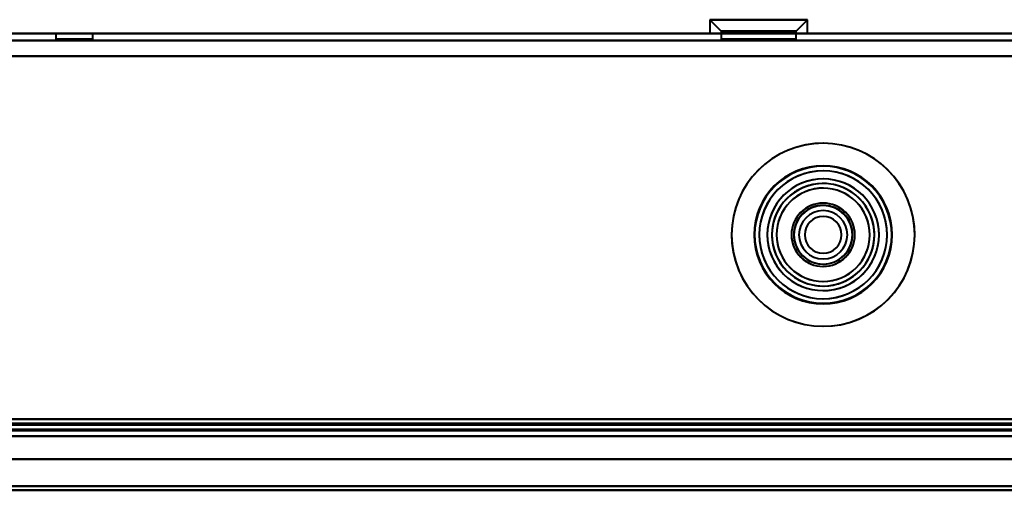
# Model space of a CAD drawing. Header units: millimetres. Extents: x -1442 to 3067, y -120 to 936.
# Tile 12 of 72: x -206 to -120, y 124 to 165. Entities that reach past the tile are written whole.
import ezdxf

# ---------------------------------------------------------------- set-up
doc = ezdxf.new("R2010")
doc.units = ezdxf.units.MM
doc.layers.add('G-IMPT', color=8, linetype='Continuous', lineweight=40)

# ---------------------------------------------------------------- blocks, each defined once
blk = doc.blocks.new('NEXA 400 CALQUES_dwg-748074-Gauche')
at = {"layer": 'G-IMPT'}
for p, q in [((-145.85, 164.552), (-144.85, 163.552)), ((-145.85, 164.552), (-144.85, 163.552)), ((-145.85, 164.552), (-145.85, 163.352)), ((-145.85, 164.552), (-145.85, 163.352)), ((-139.475, 164.552), (-145.85, 164.552)), ((-139.475, 164.552), (-145.85, 164.552)), ((-145.85, 164.552), (-139.475, 164.552)), ((-145.85, 164.552), (-139.475, 164.552)), ((-137.35, 164.552), (-143.725, 164.552)), ((-137.35, 164.552), (-143.725, 164.552)), ((-143.725, 164.552), (-137.35, 164.552)), ((-143.725, 164.552), (-137.35, 164.552)), ((-138.35, 163.552), (-137.35, 164.552)), ((-138.35, 163.552), (-137.35, 164.552)), ((-137.35, 163.352), (-137.35, 164.552)), ((-137.35, 163.352), (-137.35, 164.552)), ((248.9, 163.352), (-250.9, 163.352)), ((-202.6, 163.352), (-202.6, 162.852)), ((-202.6, 163.352), (-202.6, 162.852)), ((-201, 163.352), (-202.6, 163.352)), ((-199.4, 163.352), (-202.6, 163.352)), ((-201, 163.352), (-202.6, 163.352)), ((-199.4, 163.352), (-202.6, 163.352)), ((-202.6, 163.352), (-201, 163.352)), ((-202.6, 163.352), (-201, 163.352)), ((-199.4, 163.352), (-201, 163.352)), ((-199.4, 163.352), (-201, 163.352)), ((-201, 163.352), (-199.4, 163.352)), ((-201, 163.352), (-199.4, 163.352)), ((-199.4, 162.852), (-199.4, 163.352)), ((-199.4, 162.852), (-199.4, 163.352)), ((-139.475, 163.352), (-145.85, 163.352)), ((-139.475, 163.352), (-145.85, 163.352)), ((-145.85, 163.352), (-139.475, 163.352)), ((-145.85, 163.352), (-139.475, 163.352)), ((-144.85, 163.552), (-144.85, 162.852)), ((-144.85, 163.552), (-144.85, 162.852)), ((-139.975, 163.552), (-144.85, 163.552)), ((-139.975, 163.552), (-144.85, 163.552)), ((-144.85, 163.552), (-139.975, 163.552)), ((-144.85, 163.552), (-139.975, 163.552)), ((-137.35, 163.352), (-143.725, 163.352)), ((-137.35, 163.352), (-143.725, 163.352)), ((-143.725, 163.352), (-137.35, 163.352)), ((-143.725, 163.352), (-137.35, 163.352)), ((-138.35, 163.552), (-143.225, 163.552)), ((-138.35, 163.552), (-143.225, 163.552)), ((-143.225, 163.552), (-138.35, 163.552)), ((-143.225, 163.552), (-138.35, 163.552)), ((-138.35, 162.852), (-138.35, 163.552)), ((-138.35, 162.852), (-138.35, 163.552)), ((-199.4, 162.852), (-202.6, 162.852)), ((-199.4, 162.852), (-202.6, 162.852)), ((-199.4, 162.852), (-202.6, 162.852)), ((-199.4, 162.852), (-202.6, 162.852)), ((-202.6, 162.852), (-199.4, 162.852)), ((-202.6, 162.852), (-199.4, 162.852)), ((-202.6, 162.852), (-199.4, 162.852)), ((-202.6, 162.852), (-199.4, 162.852)), ((-138.35, 162.852), (-144.85, 162.852)), ((-138.35, 162.852), (-144.85, 162.852)), ((-138.35, 162.852), (-144.85, 162.852)), ((-138.35, 162.852), (-144.85, 162.852)), ((-144.85, 162.852), (-139.975, 162.852)), ((-144.85, 162.852), (-139.975, 162.852)), ((-143.225, 162.852), (-138.35, 162.852)), ((-143.225, 162.852), (-138.35, 162.852)), ((-139.975, 162.852), (-138.35, 162.852)), ((-139.975, 162.852), (-138.35, 162.852)), ((-286.4, 128.372), (249.4, 128.372)), ((-285.9, 128.872), (248.9, 128.872)), ((250, 128.372), (-270, 128.372)), ((-251.4, 128.372), (249.4, 128.372)), ((250, 126.372), (-270, 126.372)), ((250, 126.372), (-270, 126.372))]:
    blk.add_line(p, q, dxfattribs=at)
at = {"layer": 'G-IMPT', "flags": 128}
for points in [[(248.9, 163.352), (123.95, 163.352), (-1, 163.352), (-125.95, 163.352), (-250.9, 163.352)], [(248.9, 163.352), (123.95, 163.352), (-1, 163.352), (-125.95, 163.352), (-250.9, 163.352)], [(-250.9, 163.352), (-125.95, 163.352), (-1, 163.352), (123.95, 163.352), (248.9, 163.352)], [(-250.9, 163.352), (-125.95, 163.352), (-1, 163.352), (123.95, 163.352), (248.9, 163.352)], [(-250.9, 162.752), (-125.95, 162.752), (-1, 162.752), (123.95, 162.752), (248.9, 162.752)], [(248.9, 162.752), (123.95, 162.752), (-1, 162.752), (-125.95, 162.752), (-250.9, 162.752)], [(248.9, 162.752), (123.95, 162.752), (-1, 162.752), (-125.95, 162.752), (-250.9, 162.752)], [(-250.9, 162.752), (-125.95, 162.752), (-1, 162.752), (123.95, 162.752), (248.9, 162.752)], [(248.9, 161.372), (123.825, 161.372), (-1.25, 161.372), (-126.325, 161.372), (-251.4, 161.372)], [(-251.4, 161.372), (-126.325, 161.372), (-1.25, 161.372), (123.825, 161.372), (248.9, 161.372)], [(248.9, 161.372), (123.825, 161.372), (-1.25, 161.372), (-126.325, 161.372), (-251.4, 161.372)], [(-251.4, 161.372), (-126.325, 161.372), (-1.25, 161.372), (123.825, 161.372), (248.9, 161.372)], [(-250.9, 161.372), (-125.95, 161.372), (-1, 161.372), (123.95, 161.372), (248.9, 161.372)], [(248.9, 161.372), (123.95, 161.372), (-1, 161.372), (-125.95, 161.372), (-250.9, 161.372)], [(248.9, 161.372), (123.95, 161.372), (-1, 161.372), (-125.95, 161.372), (-250.9, 161.372)], [(-250.9, 161.372), (-125.95, 161.372), (-1, 161.372), (123.95, 161.372), (248.9, 161.372)], [(-285.9, 129.472), (-152.2, 129.472), (-18.5, 129.472), (115.2, 129.472), (248.9, 129.472)], [(248.9, 129.472), (115.2, 129.472), (-18.5, 129.472), (-152.2, 129.472), (-285.9, 129.472)], [(248.9, 129.372), (115.2, 129.372), (-18.5, 129.372), (-152.2, 129.372), (-285.9, 129.372)], [(-285.9, 129.372), (-152.2, 129.372), (-18.5, 129.372), (115.2, 129.372), (248.9, 129.372)], [(248.9, 129.372), (115.2, 129.372), (-18.5, 129.372), (-152.2, 129.372), (-285.9, 129.372)], [(-285.9, 129.372), (-152.2, 129.372), (-18.5, 129.372), (115.2, 129.372), (248.9, 129.372)], [(248.9, 129.372), (115.2, 129.372), (-18.5, 129.372), (-152.2, 129.372), (-285.9, 129.372)], [(-285.9, 129.372), (-152.2, 129.372), (-18.5, 129.372), (115.2, 129.372), (248.9, 129.372)], [(-251.4, 129.472), (-126.325, 129.472), (-1.25, 129.472), (123.825, 129.472), (248.9, 129.472)], [(248.9, 129.472), (123.825, 129.472), (-1.25, 129.472), (-126.325, 129.472), (-251.4, 129.472)], [(248.9, 129.472), (123.825, 129.472), (-1.25, 129.472), (-126.325, 129.472), (-251.4, 129.472)], [(-251.4, 129.472), (-126.325, 129.472), (-1.25, 129.472), (123.825, 129.472), (248.9, 129.472)], [(-250.9, 129.852), (-125.95, 129.852), (-1, 129.852), (123.95, 129.852), (248.9, 129.852)], [(248.9, 129.852), (123.95, 129.852), (-1, 129.852), (-125.95, 129.852), (-250.9, 129.852)], [(248.9, 129.852), (123.95, 129.852), (-1, 129.852), (-125.95, 129.852), (-250.9, 129.852)], [(-250.9, 129.852), (-125.95, 129.852), (-1, 129.852), (123.95, 129.852), (248.9, 129.852)], [(-250.9, 129.852), (-125.95, 129.852), (-1, 129.852), (123.95, 129.852), (248.9, 129.852)], [(248.9, 129.852), (123.95, 129.852), (-1, 129.852), (-125.95, 129.852), (-250.9, 129.852)], [(-250.9, 129.852), (-125.95, 129.852), (-1, 129.852), (123.95, 129.852), (248.9, 129.852)], [(248.9, 129.852), (123.95, 129.852), (-1, 129.852), (-125.95, 129.852), (-250.9, 129.852)], [(249.4, 128.972), (115.45, 128.972), (-18.5, 128.972), (-152.45, 128.972), (-286.4, 128.972)], [(249.4, 128.972), (115.45, 128.972), (-18.5, 128.972), (-152.45, 128.972), (-286.4, 128.972)], [(-286.4, 128.972), (-152.45, 128.972), (-18.5, 128.972), (115.45, 128.972), (249.4, 128.972)], [(-286.4, 128.972), (-152.45, 128.972), (-18.5, 128.972), (115.45, 128.972), (249.4, 128.972)], [(-286.4, 128.972), (-152.45, 128.972), (-18.5, 128.972), (115.45, 128.972), (249.4, 128.972)], [(249.4, 128.972), (115.45, 128.972), (-18.5, 128.972), (-152.45, 128.972), (-286.4, 128.972)], [(-286.4, 128.872), (-152.45, 128.872), (-18.5, 128.872), (115.45, 128.872), (249.4, 128.872)], [(249.4, 128.872), (115.45, 128.872), (-18.5, 128.872), (-152.45, 128.872), (-286.4, 128.872)], [(-286.4, 128.372), (-152.45, 128.372), (-18.5, 128.372), (115.45, 128.372), (249.4, 128.372)], [(249.4, 128.372), (115.45, 128.372), (-18.5, 128.372), (-152.45, 128.372), (-286.4, 128.372)], [(-285.9, 128.872), (-152.2, 128.872), (-18.5, 128.872), (115.2, 128.872), (248.9, 128.872)], [(248.9, 128.872), (115.2, 128.872), (-18.5, 128.872), (-152.2, 128.872), (-285.9, 128.872)], [(248.9, 128.872), (115.2, 128.872), (-18.5, 128.872), (-152.2, 128.872), (-285.9, 128.872)], [(-285.9, 128.872), (-152.2, 128.872), (-18.5, 128.872), (115.2, 128.872), (248.9, 128.872)], [(248.9, 128.872), (115.2, 128.872), (-18.5, 128.872), (-152.2, 128.872), (-285.9, 128.872)], [(-285.9, 128.872), (-152.2, 128.872), (-18.5, 128.872), (115.2, 128.872), (248.9, 128.872)], [(-285.9, 128.872), (-152.2, 128.872), (-18.5, 128.872), (115.2, 128.872), (248.9, 128.872)], [(-285.9, 128.872), (-152.2, 128.872), (-18.5, 128.872), (115.2, 128.872), (248.9, 128.872)], [(248.9, 128.872), (115.2, 128.872), (-18.5, 128.872), (-152.2, 128.872), (-285.9, 128.872)], [(248.9, 128.872), (115.2, 128.872), (-18.5, 128.872), (-152.2, 128.872), (-285.9, 128.872)], [(248.9, 128.872), (115.2, 128.872), (-18.5, 128.872), (-152.2, 128.872), (-285.9, 128.872)], [(-285.9, 128.872), (-152.2, 128.872), (-18.5, 128.872), (115.2, 128.872), (248.9, 128.872)], [(249.4, 128.372), (119.55, 128.372), (-10.3, 128.372), (-140.15, 128.372), (-270, 128.372)], [(-270, 128.372), (-140.15, 128.372), (-10.3, 128.372), (119.55, 128.372), (249.4, 128.372)], [(249.4, 128.372), (119.55, 128.372), (-10.3, 128.372), (-140.15, 128.372), (-270, 128.372)], [(-270, 128.372), (-140.15, 128.372), (-10.3, 128.372), (119.55, 128.372), (249.4, 128.372)], [(-251.4, 128.972), (-126.2, 128.972), (-1, 128.972), (124.2, 128.972), (249.4, 128.972)], [(249.4, 128.972), (124.2, 128.972), (-1, 128.972), (-126.2, 128.972), (-251.4, 128.972)], [(249.4, 128.972), (124.2, 128.972), (-1, 128.972), (-126.2, 128.972), (-251.4, 128.972)], [(-251.4, 128.972), (-126.2, 128.972), (-1, 128.972), (124.2, 128.972), (249.4, 128.972)], [(-251.4, 128.972), (-126.2, 128.972), (-1, 128.972), (124.2, 128.972), (249.4, 128.972)], [(249.4, 128.972), (124.2, 128.972), (-1, 128.972), (-126.2, 128.972), (-251.4, 128.972)], [(-251.4, 128.872), (-126.2, 128.872), (-1, 128.872), (124.2, 128.872), (249.4, 128.872)], [(249.4, 128.872), (124.2, 128.872), (-1, 128.872), (-126.2, 128.872), (-251.4, 128.872)], [(-251.4, 128.372), (-126.2, 128.372), (-1, 128.372), (124.2, 128.372), (249.4, 128.372)], [(249.4, 128.372), (124.2, 128.372), (-1, 128.372), (-126.2, 128.372), (-251.4, 128.372)], [(-251.4, 128.372), (-127.8, 128.372), (-4.2, 128.372), (119.4, 128.372), (243, 128.372)], [(-251.4, 128.372), (-127.8, 128.372), (-4.2, 128.372), (119.4, 128.372), (243, 128.372)], [(243, 128.372), (119.4, 128.372), (-4.2, 128.372), (-127.8, 128.372), (-251.4, 128.372)], [(-251.4, 128.372), (-126.2, 128.372), (-1, 128.372), (124.2, 128.372), (249.4, 128.372)], [(243, 128.372), (119.4, 128.372), (-4.2, 128.372), (-127.8, 128.372), (-251.4, 128.372)], [(-251.4, 128.372), (-127.8, 128.372), (-4.2, 128.372), (119.4, 128.372), (243, 128.372)], [(249.4, 128.372), (124.2, 128.372), (-1, 128.372), (-126.2, 128.372), (-251.4, 128.372)], [(-251.4, 128.372), (-126.2, 128.372), (-1, 128.372), (124.2, 128.372), (249.4, 128.372)], [(243, 128.372), (119.4, 128.372), (-4.2, 128.372), (-127.8, 128.372), (-251.4, 128.372)], [(-251.4, 128.372), (-127.8, 128.372), (-4.2, 128.372), (119.4, 128.372), (243, 128.372)], [(249.4, 128.372), (124.2, 128.372), (-1, 128.372), (-126.2, 128.372), (-251.4, 128.372)], [(249.4, 128.372), (124.2, 128.372), (-1, 128.372), (-126.2, 128.372), (-251.4, 128.372)], [(243, 128.372), (119.4, 128.372), (-4.2, 128.372), (-127.8, 128.372), (-251.4, 128.372)], [(-251.4, 128.372), (-126.2, 128.372), (-1, 128.372), (124.2, 128.372), (249.4, 128.372)], [(-251, 128.872), (-126, 128.872), (-1, 128.872), (124, 128.872), (249, 128.872)], [(249, 128.872), (124, 128.872), (-1, 128.872), (-126, 128.872), (-251, 128.872)], [(-251, 128.872), (-126, 128.872), (-1, 128.872), (124, 128.872), (249, 128.872)], [(249, 128.872), (124, 128.872), (-1, 128.872), (-126, 128.872), (-251, 128.872)], [(-270, 126.372), (-140, 126.372), (-10, 126.372), (120, 126.372), (250, 126.372)], [(250, 126.372), (120, 126.372), (-10, 126.372), (-140, 126.372), (-270, 126.372)], [(-270, 126.372), (-140, 126.372), (-10, 126.372), (120, 126.372), (250, 126.372)], [(250, 126.372), (120, 126.372), (-10, 126.372), (-140, 126.372), (-270, 126.372)], [(250, 126.372), (120, 126.372), (-10, 126.372), (-140, 126.372), (-270, 126.372)], [(-270, 126.372), (-140, 126.372), (-10, 126.372), (120, 126.372), (250, 126.372)], [(250, 126.372), (120, 126.372), (-10, 126.372), (-140, 126.372), (-270, 126.372)], [(-270, 126.372), (-140, 126.372), (-10, 126.372), (120, 126.372), (250, 126.372)], [(-263, 126.372), (-136.5, 126.372), (-10, 126.372), (116.5, 126.372), (243, 126.372)], [(-263, 126.372), (-136.5, 126.372), (-10, 126.372), (116.5, 126.372), (243, 126.372)], [(243, 126.372), (116.5, 126.372), (-10, 126.372), (-136.5, 126.372), (-263, 126.372)], [(243, 126.372), (116.5, 126.372), (-10, 126.372), (-136.5, 126.372), (-263, 126.372)], [(243, 126.372), (116.5, 126.372), (-10, 126.372), (-136.5, 126.372), (-263, 126.372)], [(-263, 126.372), (-136.5, 126.372), (-10, 126.372), (116.5, 126.372), (243, 126.372)], [(243, 126.372), (116.5, 126.372), (-10, 126.372), (-136.5, 126.372), (-263, 126.372)], [(-263, 126.372), (-136.5, 126.372), (-10, 126.372), (116.5, 126.372), (243, 126.372)], [(-270, 124.025), (-140, 124.025), (-10, 124.025), (120, 124.025), (250, 124.025)], [(250, 124.025), (120, 124.025), (-10, 124.025), (-140, 124.025), (-270, 124.025)], [(-270, 124.025), (-140, 124.025), (-10, 124.025), (120, 124.025), (250, 124.025)], [(250, 124.025), (120, 124.025), (-10, 124.025), (-140, 124.025), (-270, 124.025)], [(-270, 124.025), (-140, 124.025), (-10, 124.025), (120, 124.025), (250, 124.025)], [(250, 124.025), (120, 124.025), (-10, 124.025), (-140, 124.025), (-270, 124.025)], [(-270, 124.025), (-140, 124.025), (-10, 124.025), (120, 124.025), (250, 124.025)], [(250, 124.025), (120, 124.025), (-10, 124.025), (-140, 124.025), (-270, 124.025)], [(250, 123.678), (120, 123.678), (-10, 123.678), (-140, 123.678), (-270, 123.678)], [(250, 123.678), (120, 123.678), (-10, 123.678), (-140, 123.678), (-270, 123.678)], [(-270, 123.678), (-140, 123.678), (-10, 123.678), (120, 123.678), (250, 123.678)], [(-270, 123.678), (-140, 123.678), (-10, 123.678), (120, 123.678), (250, 123.678)], [(250, 123.678), (120, 123.678), (-10, 123.678), (-140, 123.678), (-270, 123.678)], [(-270, 123.678), (-140, 123.678), (-10, 123.678), (120, 123.678), (250, 123.678)]]:
    blk.add_lwpolyline(points, dxfattribs=at)
at = {"layer": 'G-IMPT'}
for radius, start, end in [(7.95, 22.52267, 202.52267), (7.95, 22.52267, 202.52267), (7.95, 22.52267, 202.52267), (7.95, 22.52267, 202.52267), (7.95, 0, 180), (7.95, 0, 180), (7.95, 360, 180), (7.95, 360, 180), (6, 90, 270), (6, 90, 180), (6, 360, 180), (6, 0, 180), (6, 0, 180), (6, 0, 180), (6, 0, 180), (6, 90, 270), (6, 0, 180), (6, 90, 180), (6, 360, 180), (6, 0, 180), (6, 0, 180), (6, 360, 180), (5.95, 22.52267, 202.52267), (5.95, 22.52267, 202.52267), (5.95, 22.52267, 202.52267), (5.95, 360, 180), (5.95, 0, 180), (5.95, 360, 180), (5.55, 22.52267, 202.52267), (5.55, 22.52267, 202.52267), (5.55, 360, 180), (5.55, 0, 180), (6, 270, 90), (6, 360, 90), (6, 270, 90), (6, 0, 90), (4.85, 22.52267, 202.52267), (4.85, 22.52267, 202.52267), (4.85, 22.52267, 202.52267), (4.85, 22.52267, 202.52267), (4.85, 360, 180), (4.85, 360, 180), (4.85, 360, 180), (4.85, 360, 180), (4.45, 360, 180), (4.45, 22.52267, 202.52267), (4.45, 22.52267, 180), (4.45, 22.52267, 202.52267), (4.45, 22.52267, 202.52267), (4.45, 22.52267, 202.52267), (4.45, 22.52267, 202.52267), (4.45, 0, 180), (4.45, 22.52267, 202.52267), (4.45, 0, 180), (4.45, 22.52267, 180), (4.45, 0, 180), (4.45, 360, 180), (4.45, 0, 180), (4.45, 360, 180), (4.45, 0, 180), (4.05, 0, 180), (4.05, 360, 180), (4.05, 22.52267, 202.52267), (4.05, 22.52267, 202.52267), (7.95, 202.52267, 22.52267), (7.95, 202.52267, 22.52267), (7.95, 202.52267, 22.52267), (7.95, 202.52267, 22.52267), (5.95, 202.52267, 22.52267), (5.95, 202.52267, 22.52267), (5.95, 202.52267, 22.52267), (5.55, 202.52267, 22.52267), (5.55, 202.52267, 22.52267), (2.75, 0, 180), (2.75, 0, 180), (2.75, 22.52267, 202.52267), (2.75, 22.52267, 202.52267), (2.75, 22.52267, 202.52267), (2.75, 22.52267, 202.52267), (2.75, 0, 180), (2.75, 360, 180), (2.55, 0, 180), (2.55, 22.52267, 202.52267), (2.55, 22.52267, 202.52267), (2.55, 0, 180), (2.55, 22.52267, 202.52267), (2.55, 22.52267, 202.52267), (2.55, 90, 180), (2.55, 0, 180), (2.55, 22.52267, 202.52267), (2.55, 90, 202.52267), (2.55, 0, 180), (2.55, 0, 180), (2.55, 0, 180), (2.55, 360, 180), (2.55, 112.52267, 202.52267), (2.55, 112.52267, 180), (2.1, 90, 270), (2.1, 90, 270), (2.1, 90, 270), (2.1, 90, 270), (2.1, 90, 270), (2.1, 90, 270), (2.1, 90, 180), (2.1, 0, 180), (2.55, 22.52267, 112.52267), (2.55, 0, 112.52267), (2.55, 0, 90), (2.55, 22.52267, 90), (2.1, 270, 90), (2.1, 270, 90), (2.1, 270, 90), (2.1, 270, 90), (2.1, 270, 90), (2.1, 270, 90), (2.1, 270, 90), (4.85, 202.52267, 22.52267), (4.85, 202.52267, 22.52267), (4.85, 202.52267, 22.52267), (4.85, 202.52267, 22.52267), (4.45, 202.52267, 22.52267), (4.45, 202.52267, 22.52267), (4.45, 202.52267, 22.52267), (4.45, 202.52267, 22.52267), (4.45, 202.52267, 22.52267), (4.45, 202.52267, 22.52267), (4.05, 202.52267, 22.52267), (4.05, 202.52267, 22.52267), (1.6, 90, 270), (1.6, 90, 270), (1.6, 90, 270), (1.6, 90, 270), (1.6, 90, 270), (1.6, 90, 180), (1.6, 90, 270), (1.6, 360, 180), (1.6, 270, 90), (1.6, 270, 90), (1.6, 270, 90), (1.6, 270, 90), (1.6, 270, 90), (1.6, 270, 90), (1.6, 270, 90), (4.45, 360, 22.52267), (4.45, 0, 22.52267), (2.75, 202.52267, 22.52267), (2.75, 202.52267, 22.52267), (2.75, 202.52267, 22.52267), (2.75, 202.52267, 22.52267), (2.55, 202.52267, 22.52267), (2.55, 202.52267, 22.52267), (2.55, 202.52267, 22.52267), (2.55, 202.52267, 22.52267), (2.55, 202.52267, 22.52267), (2.55, 202.52267, 22.52267), (2.55, 0, 22.52267), (7.95, 180, 0), (7.95, 180, 360), (7.95, 180, 0), (7.95, 180, 360), (6, 180, 360), (6, 180, 360), (6, 180, 0), (6, 180, 0), (6, 180, 0), (6, 180, 0), (6, 180, 0), (6, 180, 0), (6, 180, 0), (6, 180, 0), (6, 180, 0), (6, 180, 0), (5.95, 180, 360), (5.95, 180, 360), (5.95, 180, 0), (5.55, 180, 0), (5.55, 180, 0), (4.85, 180, 0), (4.85, 180, 360), (4.85, 180, 0), (4.85, 180, 0), (4.45, 180, 360), (4.45, 180, 202.52267), (4.45, 180, 0), (4.45, 180, 0), (4.45, 180, 0), (4.45, 180, 360), (4.45, 180, 0), (4.45, 180, 0), (4.45, 180, 360), (4.45, 180, 0), (4.45, 202.52267, 360), (4.05, 180, 0), (4.05, 180, 0), (2.75, 180, 0), (2.75, 180, 0), (2.75, 180, 0), (2.75, 180, 0), (2.55, 180, 0), (2.55, 180, 0), (2.55, 180, 0), (2.55, 180, 0), (2.55, 180, 0), (2.55, 180, 0), (2.55, 180, 0), (2.55, 180, 0), (2.55, 180, 0), (2.55, 202.52267, 0), (2.1, 180, 270), (2.1, 180, 360), (1.6, 180, 270), (1.6, 180, 0)]:
    blk.add_arc((-136, 145.872), radius, start, end, dxfattribs=at)

msp = doc.modelspace()

# ---------------------------------------------------------------- linework, layer by layer
at = {"color": 94, "lineweight": 30}
msp.add_line((-610.6, 128.372), (608.6, 128.372), dxfattribs=at)
msp.add_line((-610.6, 128.372), (608.6, 128.372), dxfattribs=at)

# ---------------------------------------------------------------- block references
at = {"layer": 'G-IMPT'}
msp.add_blockref('NEXA 400 CALQUES_dwg-748074-Gauche', (0, 0), dxfattribs=at)

doc.saveas('drawing.dxf')
